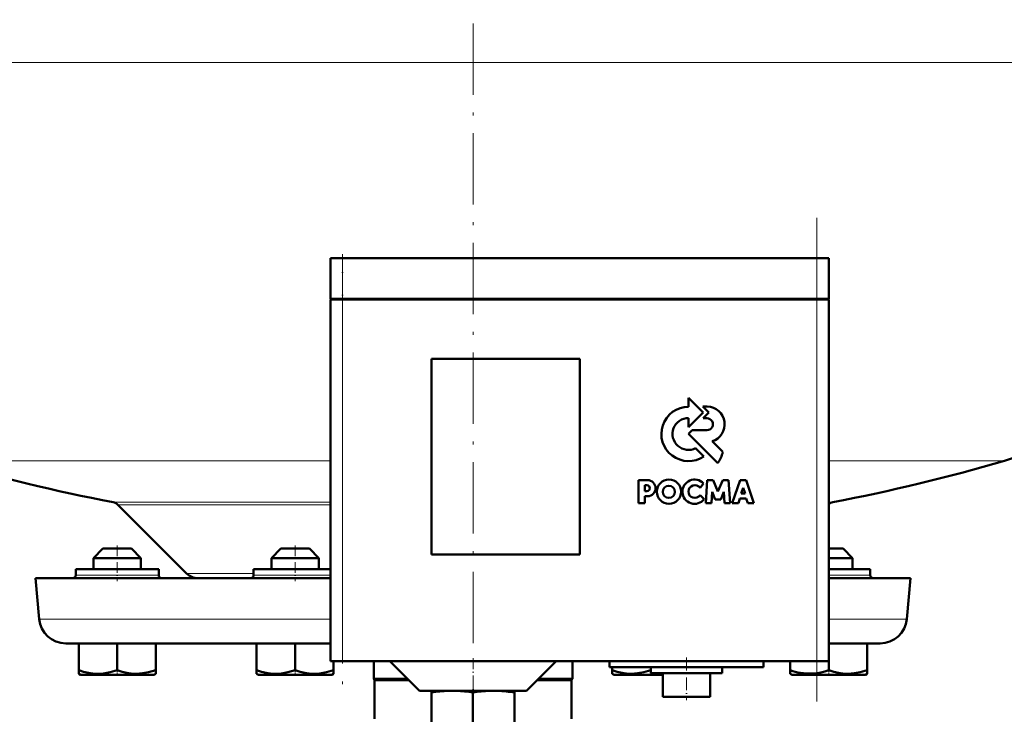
# Model space of a CAD drawing. Extents: x -1768 to 2122, y -1726 to 708.
# Tile 49 of 71: x 70 to 236, y -117 to 1. Entities that reach past the tile are written whole.
import ezdxf

# ---------------------------------------------------------------- set-up
doc = ezdxf.new("R2010")
doc.units = 0
doc.linetypes.add('DASHDOT', pattern=[18.5, 12, -3, 0.5, -3])

msp = doc.modelspace()

# ---------------------------------------------------------------- linework, layer by layer
at = {"color": 7, "linetype": 'DASHDOT', "lineweight": 18}
for p, q in [((146.57, 388.5), (146.57, -115.79)), ((204.56, -114.36), (204.56, -32.76)), ((124.56, -40.46), (124.56, -113.66))]:
    msp.add_line(p, q, dxfattribs=at)
at = {"color": 7, "lineweight": 18}
for p, q in [((6.57, -6.56), (146.57, -6.56)), ((146.57, -6.56), (286.57, -6.56)), ((124.56, -46.46), (124.56, -39.56)), ((204.56, -46.46), (204.56, -39.56)), ((124.56, -46.56), (124.56, -46.46)), ((204.56, -46.56), (204.56, -46.46)), ((124.56, -107.56), (124.56, -46.56)), ((204.56, -46.56), (204.56, -107.56)), ((56.97, -73.76), (122.56, -73.76)), ((206.56, -73.76), (236.17, -73.76)), ((85.9, -80.76), (122.56, -80.76)), ((86.67, -81.17), (122.56, -81.17)), ((207.23, -80.76), (206.56, -80.76)), ((98.27, -92.77), (109.57, -92.77)), ((86.57, -93.06), (79.57, -93.06)), ((93.57, -93.06), (86.57, -93.06)), ((113.07, -93.06), (109.57, -93.06)), ((116.57, -93.06), (113.07, -93.06)), ((122.56, -93.06), (116.57, -93.06)), ((206.57, -93.06), (213.57, -93.06)), ((73.41, -100.45), (122.56, -100.45)), ((206.56, -100.45), (219.72, -100.45))]:
    msp.add_line(p, q, dxfattribs=at)
at = {"color": 7, "lineweight": 50}
for p, q in [((124.56, -39.56), (122.56, -39.56)), ((122.56, -46.46), (122.56, -39.56)), ((124.56, -39.56), (204.56, -39.56)), ((206.56, -39.56), (204.56, -39.56)), ((206.56, -46.46), (206.56, -39.56)), ((124.56, -46.46), (122.56, -46.46)), ((122.66, -46.56), (122.66, -46.46)), ((124.56, -46.46), (204.56, -46.46)), ((206.56, -46.46), (204.56, -46.46)), ((206.46, -46.56), (206.46, -46.46)), ((122.56, -46.56), (123.15, -46.56)), ((122.56, -46.56), (122.56, -107.56)), ((123.15, -46.56), (124.56, -46.56)), ((204.56, -46.56), (124.56, -46.56)), ((204.56, -46.56), (205.98, -46.56)), ((205.98, -46.56), (206.56, -46.56)), ((206.56, -107.56), (206.56, -46.56)), ((139.56, -89.56), (139.56, -56.56)), ((139.56, -56.56), (164.56, -56.56)), ((164.56, -56.56), (164.56, -89.56)), ((185.36, -65.59), (182.89, -63.12)), ((182.89, -63.12), (182.89, -64.64)), ((185.35, -64.6), (186.35, -65.59)), ((186.08, -64.6), (185.35, -64.6)), ((182.89, -68.06), (185.36, -65.59)), ((186.35, -65.59), (185.37, -66.59)), ((182.89, -66.54), (182.89, -68.06)), ((185.37, -66.59), (186.02, -66.59)), ((183.54, -68.6), (182.91, -69.23)), ((182.91, -69.23), (187.85, -74.17)), ((186.02, -68.6), (183.54, -68.6)), ((188.69, -72.27), (186.89, -70.47)), ((185.5, -73.01), (184.11, -71.64)), ((176, -77.01), (174.49, -77.01)), ((174.49, -77.01), (174.49, -80.9)), ((175.54, -77.87), (175.89, -77.87)), ((175.54, -78.89), (175.54, -77.87)), ((184.86, -78.33), (185.42, -77.56)), ((186.07, -77.02), (185.81, -80.9)), ((187.05, -77.02), (186.07, -77.02)), ((187.87, -78.96), (187.05, -77.02)), ((188.69, -77.02), (187.87, -78.96)), ((189.67, -77.02), (188.69, -77.02)), ((189.93, -80.9), (189.67, -77.02)), ((191.61, -77.03), (190.3, -80.9)), ((192.63, -77.03), (191.61, -77.03)), ((193.94, -80.9), (192.63, -77.03)), ((175.89, -78.89), (175.54, -78.89)), ((185.55, -80.23), (184.87, -79.54)), ((186.78, -80.9), (186.9, -78.97)), ((186.9, -78.97), (187.4, -80.3)), ((188.34, -80.3), (188.84, -78.97)), ((188.84, -78.97), (188.97, -80.9)), ((191.81, -79.25), (192.14, -78.29)), ((192.44, -79.25), (191.81, -79.25)), ((192.14, -78.29), (192.44, -79.25)), ((98.27, -92.77), (86.67, -81.17)), ((174.49, -80.9), (175.54, -80.9)), ((175.54, -79.74), (176, -79.74)), ((175.54, -80.9), (175.54, -79.74)), ((185.81, -80.9), (186.78, -80.9)), ((187.4, -80.3), (188.34, -80.3)), ((188.97, -80.9), (189.93, -80.9)), ((190.3, -80.9), (191.35, -80.9)), ((191.35, -80.9), (191.59, -80.12)), ((191.59, -80.12), (192.66, -80.12)), ((192.66, -80.12), (192.9, -80.9)), ((192.9, -80.9), (193.94, -80.9)), ((84.17, -88.56), (82.57, -90.16)), ((87.77, -88.56), (84.17, -88.56)), ((88.97, -88.56), (87.77, -88.56)), ((88.97, -88.56), (90.57, -90.16)), ((114.17, -88.56), (112.57, -90.16)), ((118.97, -88.56), (114.17, -88.56)), ((120.57, -90.16), (118.97, -88.56)), ((164.56, -89.56), (139.56, -89.56)), ((207.77, -88.56), (206.56, -88.56)), ((208.97, -88.56), (207.77, -88.56)), ((208.97, -88.56), (210.57, -90.16)), ((88.57, -90.16), (82.57, -90.16)), ((82.57, -92.06), (82.57, -90.16)), ((90.57, -90.16), (88.57, -90.16)), ((90.57, -92.06), (90.57, -90.16)), ((120.57, -90.16), (112.57, -90.16)), ((112.57, -90.16), (112.57, -92.06)), ((120.57, -92.06), (120.57, -90.16)), ((208.57, -90.16), (206.56, -90.16)), ((210.57, -90.16), (208.57, -90.16)), ((210.57, -92.06), (210.57, -90.16)), ((79.57, -92.06), (79.57, -93.06)), ((93.57, -92.06), (79.57, -92.06)), ((93.57, -93.06), (93.57, -92.06)), ((113.07, -92.06), (109.57, -92.06)), ((109.57, -92.06), (109.57, -93.06)), ((122.56, -92.06), (113.07, -92.06)), ((213.57, -92.06), (206.56, -92.06)), ((213.57, -93.06), (213.57, -92.06)), ((72.81, -93.56), (122.56, -93.56)), ((73.41, -100.45), (72.81, -93.56)), ((206.56, -93.56), (220.32, -93.56)), ((219.72, -100.45), (220.32, -93.56)), ((77.9, -104.56), (122.56, -104.56)), ((80.07, -104.56), (80.07, -109.1)), ((86.57, -104.56), (86.57, -109.1)), ((93.07, -104.56), (93.07, -109.09)), ((110.07, -104.56), (110.07, -109.1)), ((116.57, -104.56), (116.57, -109.1)), ((206.56, -104.56), (215.23, -104.56)), ((213.06, -104.56), (213.06, -109.1)), ((123.15, -107.56), (122.56, -107.56)), ((123.07, -107.56), (123.07, -109.1)), ((123.07, -107.56), (123.07, -109.09)), ((124.56, -107.56), (123.15, -107.56)), ((124.56, -107.56), (204.56, -107.56)), ((129.82, -107.56), (129.82, -110.56)), ((137.57, -112.56), (132.57, -107.56)), ((155.57, -112.56), (160.57, -107.56)), ((163.32, -107.56), (163.32, -110.56)), ((169.57, -107.56), (169.57, -108.56)), ((195.57, -107.56), (195.57, -108.56)), ((200.06, -107.56), (200.06, -109.09)), ((205.98, -107.56), (204.56, -107.56)), ((206.56, -107.56), (205.98, -107.56)), ((206.56, -107.56), (206.56, -109.09)), ((80.07, -109.68), (80.07, -109.1)), ((93.07, -109.09), (93.07, -109.67)), ((110.07, -109.67), (110.07, -109.1)), ((123.07, -109.09), (123.07, -109.54)), ((123.07, -109.1), (123.07, -109.67)), ((123.07, -109.54), (123.07, -109.67)), ((182.56, -108.56), (169.57, -108.56)), ((170.06, -108.56), (170.06, -109.09)), ((170.06, -109.67), (170.06, -109.09)), ((176.56, -108.56), (176.56, -109.1)), ((176.57, -108.56), (176.57, -109.56)), ((176.57, -109.56), (182.56, -109.56)), ((178.4, -109.56), (178.57, -109.59)), ((178.57, -109.56), (178.57, -113.56)), ((195.57, -108.56), (182.56, -108.56)), ((182.56, -109.56), (188.57, -109.56)), ((186.57, -109.56), (186.57, -113.56)), ((188.57, -108.56), (188.57, -109.56)), ((200.06, -109.67), (200.06, -109.09)), ((213.06, -109.1), (213.06, -109.68)), ((80.39, -109.86), (80.07, -109.68)), ((80.39, -109.86), (89.65, -109.86)), ((89.65, -109.86), (92.74, -109.86)), ((92.74, -109.86), (93.07, -109.67)), ((110.39, -109.86), (110.07, -109.67)), ((110.39, -109.86), (122.74, -109.86)), ((123.07, -109.67), (122.74, -109.86)), ((129.82, -110.56), (135.57, -110.56)), ((129.94, -110.78), (129.82, -110.56)), ((129.94, -110.78), (135.78, -110.78)), ((129.94, -110.78), (129.94, -117.26)), ((157.35, -110.78), (163.19, -110.78)), ((157.57, -110.56), (163.32, -110.56)), ((163.19, -110.78), (163.32, -110.56)), ((163.19, -110.78), (163.19, -117.26)), ((170.39, -109.86), (170.06, -109.67)), ((170.39, -109.86), (173.48, -109.86)), ((173.48, -109.86), (178.57, -109.86)), ((200.39, -109.86), (200.06, -109.67)), ((200.39, -109.86), (202.2, -109.86)), ((202.2, -109.86), (209.65, -109.86)), ((209.65, -109.86), (212.74, -109.86)), ((212.74, -109.86), (213.06, -109.68)), ((137.57, -112.56), (146.57, -112.56)), ((139.56, -112.85), (139.56, -112.56)), ((139.56, -112.85), (139.56, -121.29)), ((146.56, -112.84), (146.56, -121.29)), ((146.57, -112.56), (155.57, -112.56)), ((153.56, -112.56), (153.56, -112.85)), ((153.56, -112.85), (153.56, -121.29)), ((178.57, -113.56), (182.56, -113.56)), ((182.56, -113.56), (186.57, -113.56))]:
    msp.add_line(p, q, dxfattribs=at)
at = {"color": 7, "linetype": 'DASHDOT', "lineweight": 18, "ltscale": 0.207015}
msp.add_line((124.56, -38.87), (124.56, -47.15), dxfattribs=at)
at = {"color": 7, "linetype": 'DASHDOT', "lineweight": 18, "ltscale": 0.150015}
for p, q in [((86.57, -88.06), (86.57, -94.06)), ((116.57, -88.06), (116.57, -94.06))]:
    msp.add_line(p, q, dxfattribs=at)
at = {"color": 7, "linetype": 'DASHDOT', "lineweight": 18, "ltscale": 0.15}
msp.add_line((206.57, -94.06), (206.57, -88.06), dxfattribs=at)
at = {"color": 7, "linetype": 'DASHDOT', "lineweight": 18, "ltscale": 0.158359}
msp.add_line((146.57, -107.03), (146.57, -113.37), dxfattribs=at)
at = {"color": 7, "linetype": 'DASHDOT', "lineweight": 18, "ltscale": 0.180015}
msp.add_line((182.56, -106.96), (182.56, -114.16), dxfattribs=at)
at = {"color": 7, "linetype": 'DASHDOT', "lineweight": 18, "ltscale": 0.02298}
for p, q in [((86.57, -109.94), (86.57, -109.02)), ((116.57, -109.94), (116.57, -109.02)), ((176.57, -109.94), (176.57, -109.02))]:
    msp.add_line(p, q, dxfattribs=at)
at = {"color": 7, "linetype": 'DASHDOT', "lineweight": 18, "ltscale": 0.023195}
msp.add_line((206.57, -109.94), (206.57, -109.01), dxfattribs=at)
at = {"color": 7, "lineweight": 50}
for points in [[(80.07, -109.1), (80.9, -109.35), (81.71, -109.53), (82.44, -109.63), (83.16, -109.68), (84.25, -109.63), (85.37, -109.44), (86.57, -109.1)], [(86.57, -109.1), (87.4, -109.34), (88.21, -109.52), (88.94, -109.63), (89.82, -109.67)], [(89.82, -109.67), (90.83, -109.61), (91.87, -109.43), (93.07, -109.09)], [(110.07, -109.1), (110.9, -109.34), (111.7, -109.53), (112.43, -109.63), (113.16, -109.68), (114.25, -109.63), (115.36, -109.44), (116.57, -109.1)], [(116.57, -109.1), (117.4, -109.35), (118.2, -109.53), (118.93, -109.63), (119.66, -109.68), (120.75, -109.63), (121.86, -109.44), (123.07, -109.1)], [(170.06, -109.09), (170.89, -109.34), (171.7, -109.52), (172.43, -109.63), (173.32, -109.67)], [(173.32, -109.67), (174.33, -109.61), (175.36, -109.43), (176.56, -109.1)], [(201.8, -109.54), (202.89, -109.66), (203.97, -109.64), (204.6, -109.57), (205.24, -109.46), (205.89, -109.3), (206.56, -109.09)], [(206.56, -109.09), (207.39, -109.34), (208.2, -109.52), (208.93, -109.63), (209.82, -109.67)], [(209.82, -109.67), (210.83, -109.61), (211.86, -109.43), (213.06, -109.1)]]:
    msp.add_lwpolyline(points, dxfattribs=at)
for centre, radius in [((179.61, -78.97), 2.05), ((179.59, -78.99), 1.03)]:
    msp.add_circle(centre, radius, dxfattribs=at)
for centre, radius, start, end in [((216.57, -6.56), 70, 286.2602, 360), ((182.91, -69.23), 4.58, 90.1383, 304.4298), ((186.01, -67.6), 3, 287.1499, 88.7273), ((182.91, -69.23), 2.69, 90.2347, 296.6674), ((186.02, -67.59), 1, 269.9385, 89.9386), ((183.03, -70.9), 5.82, 325.8057, 346.3515), ((146.57, 233.44), 320, 253.7398, 259.0714), ((146.57, 233.44), 320, 280.9286, 286.2602), ((175.89, -78.38), 0.509, 270.4383, 90.0947), ((175.99, -78.38), 1.36, 270.7089, 89.4662), ((183.94, -78.97), 2.05, 43.4814, 321.8497), ((183.97, -78.94), 1.08, 34.2807, 326.1974), ((85.61, -82.23), 1.5, 45, 79.0714), ((207.52, -82.23), 1.5, 100.9286, 129.4381), ((100.18, -90.86), 2.7, 225, 270.0003), ((79.07, -93.06), 0.5, 270, 0), ((94.07, -93.06), 0.5, 180, 270), ((109.07, -93.06), 0.5, 270, 360), ((214.07, -93.06), 0.5, 180, 270), ((77.9, -100.06), 4.5, 185, 270), ((215.23, -100.06), 4.5, 270, 355), ((203.9, -97.79), 11.93, 251.2031, 259.844), ((143.33, -136.1), 23.56, 92.1952, 99.1944), ((142.85, -136.02), 23.48, 80.893, 87.8135), ((150.28, -136.03), 23.48, 92.1902, 99.1073), ((149.8, -136.11), 23.56, 80.8063, 87.8012)]:
    msp.add_arc(centre, radius, start, end, dxfattribs=at)

doc.saveas('drawing.dxf')
